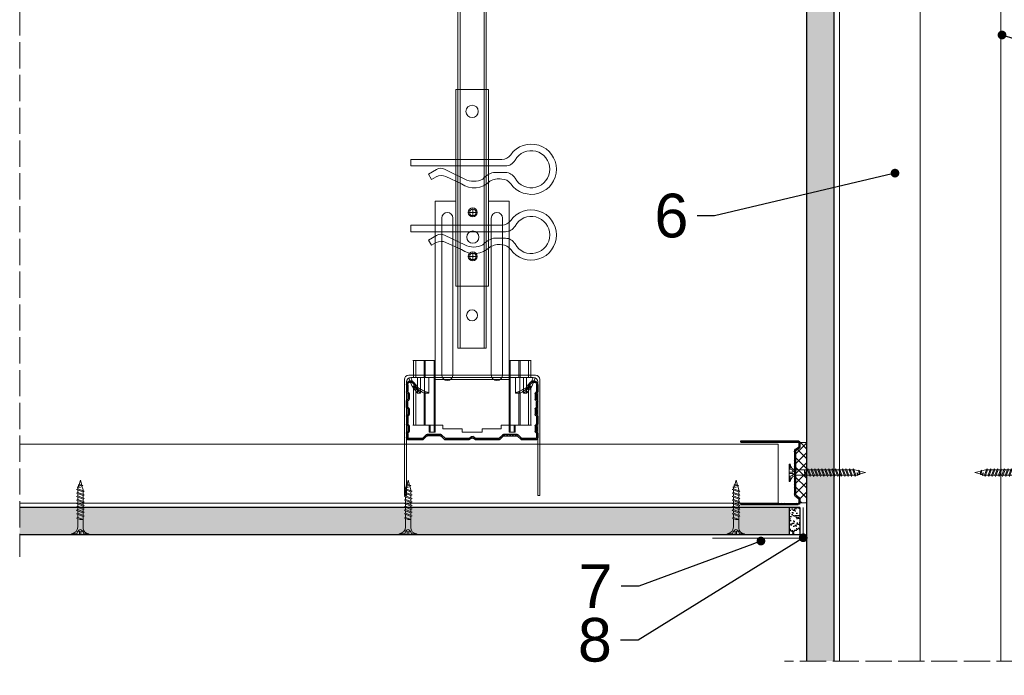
# Model space of a CAD drawing. Header units: millimetres. Extents: x -1515 to 3051, y -92 to 2830.
# Tile 16 of 30: x 306 to 756, y 2330 to 2630. Entities that reach past the tile are written whole.
import ezdxf
from ezdxf import colors
from ezdxf.entities.mleader import LeaderData, LeaderLine
from ezdxf.math import Vec2, Vec3

# ---------------------------------------------------------------- set-up
doc = ezdxf.new("R2010")
doc.units = ezdxf.units.MM
doc.linetypes.add('ACAD_ISO02W100', pattern=[15, 12, -3])
for name, color, linetype, lineweight in [('_ISOVER WELNA', 7, 'BATTING', 9), ('_RIGIPS AKCESORIA', 7, 'Continuous', 18), ('_RIGIPS G-K', 7, 'Continuous', 25), ('_RIGIPS PROFIL', 7, 'Continuous', 18), ('KRESKOWANIE', 7, 'Continuous', 9), ('PRZERYWANA', 7, 'ACAD_ISO02W100', 9)]:
    doc.layers.add(name, color=color, linetype=linetype, lineweight=lineweight)
doc.styles.get("Standard").update_dxf_attribs({"font": 'arial.ttf'})
doc.linetypes.add('BATTING', pattern='A,0.00254,-2.54,[134,ltypeshp.shx,S=2.54,R=0,X=-2.54,Y=0],-5.08,[134,ltypeshp.shx,S=2.54,R=180,X=2.54,Y=0],-2.54', length=10.16254)

# ---------------------------------------------------------------- blocks, each defined once
blk = doc.blocks.new('CD 60 ULTRASTIL')
h = blk.add_hatch()
h.set_pattern_fill('ANSI31', color=256, scale=0.3, style=0)
h.paths.add_polyline_path([(542.88, 684.5, -0.302776), (543.49, 684.5), (544.54, 683.79, 0.148069), (544.85, 683.7), (555.42, 683.7, 0.198912), (555.81, 683.86), (557.38, 685.44, -0.198912), (557.77, 685.6), (563.59, 685.6, -0.198912), (563.98, 685.44), (565.55, 683.86, 0.198912), (565.94, 683.7), (572.18, 683.7, 0.414214), (573.18, 684.7), (573.18, 686.74, 0.198912), (573.02, 687.12), (572.74, 687.4, -0.198912), (572.58, 687.79), (572.58, 689.87, -0.198912), (572.74, 690.26), (573.02, 690.54, 0.198912), (573.18, 690.93), (573.18, 694.47, 0.198912), (573.02, 694.86), (572.74, 695.14, -0.198912), (572.58, 695.53), (572.58, 697.61, -0.198912), (572.74, 698), (573.02, 698.28, 0.198912), (573.18, 698.67), (573.18, 701.47, 0.198912), (573.02, 701.86), (572.74, 702.14, -0.198912), (572.58, 702.53), (572.58, 704.61, -0.198912), (572.74, 705), (573.02, 705.28, 0.198912), (573.18, 705.67), (573.18, 708.9, 0.666128), (570.12, 710.18), (568.55, 708.63), (568.93, 708.24), (570.5, 709.79, -0.666128), (572.63, 708.9), (572.63, 705.9, -0.198912), (572.47, 705.51), (572.19, 705.23, 0.198912), (572.03, 704.84), (572.03, 702.3, 0.198912), (572.19, 701.91), (572.47, 701.63, -0.198912), (572.63, 701.25), (572.63, 698.9, -0.198912), (572.47, 698.51), (572.19, 698.23, 0.198912), (572.03, 697.84), (572.03, 695.3, 0.198912), (572.19, 694.91), (572.47, 694.63, -0.198912), (572.63, 694.25), (572.63, 691.16, -0.198912), (572.47, 690.77), (572.19, 690.49, 0.198912), (572.03, 690.1), (572.03, 687.56, 0.198912), (572.19, 687.17), (572.47, 686.9, -0.198912), (572.63, 686.51), (572.63, 684.7, -0.414214), (572.18, 684.25), (566.17, 684.25, -0.198912), (565.78, 684.41), (564.2, 685.99, 0.198912), (563.82, 686.15), (557.55, 686.15, 0.198912), (557.16, 685.99), (555.58, 684.41, -0.198912), (555.19, 684.25), (545.01, 684.25, -0.148069), (544.71, 684.34), (543.49, 685.16, 0.302776), (542.88, 685.16), (541.65, 684.34, -0.148069), (541.35, 684.25), (531.17, 684.25, -0.198912), (530.78, 684.41), (529.2, 685.99, 0.198912), (528.82, 686.15), (522.55, 686.15, 0.198912), (522.16, 685.99), (520.58, 684.41, -0.198912), (520.19, 684.25), (514.18, 684.25, -0.414214), (513.73, 684.7), (513.73, 686.51, -0.198912), (513.89, 686.9), (514.17, 687.17, 0.198912), (514.33, 687.56), (514.33, 690.1, 0.198912), (514.17, 690.49), (513.89, 690.77, -0.198912), (513.73, 691.16), (513.73, 694.25, -0.198912), (513.89, 694.63), (514.17, 694.91, 0.198912), (514.33, 695.3), (514.33, 697.84, 0.198912), (514.17, 698.23), (513.89, 698.51, -0.198912), (513.73, 698.9), (513.73, 701.25, -0.198912), (513.89, 701.63), (514.17, 701.91, 0.198912), (514.33, 702.3), (514.33, 704.84, 0.198912), (514.17, 705.23), (513.89, 705.51, -0.198912), (513.73, 705.9), (513.73, 708.9, -0.666128), (515.86, 709.79), (517.43, 708.24), (517.81, 708.63), (516.25, 710.18, 0.666128), (513.18, 708.9), (513.18, 705.67, 0.198912), (513.34, 705.28), (513.62, 705, -0.198912), (513.78, 704.61), (513.78, 702.53, -0.198912), (513.62, 702.14), (513.34, 701.86, 0.198912), (513.18, 701.47), (513.18, 698.67, 0.198912), (513.34, 698.28), (513.62, 698, -0.198912), (513.78, 697.61), (513.78, 695.53, -0.198912), (513.62, 695.14), (513.34, 694.86, 0.198912), (513.18, 694.47), (513.18, 690.93, 0.198912), (513.34, 690.54), (513.62, 690.26, -0.198912), (513.78, 689.87), (513.78, 687.79, -0.198912), (513.62, 687.4), (513.34, 687.12, 0.198912), (513.18, 686.74), (513.18, 684.7, 0.414214), (514.18, 683.7), (520.42, 683.7, 0.198912), (520.81, 683.86), (522.38, 685.44, -0.198912), (522.77, 685.6), (528.59, 685.6, -0.198912), (528.98, 685.44), (530.55, 683.86, 0.198912), (530.94, 683.7), (541.51, 683.7, 0.148069), (541.82, 683.79)])
for p, q in [((513.18, 708.9), (513.18, 705.67)), ((513.73, 708.9), (513.73, 705.9)), ((515.86, 709.79), (517.43, 708.24)), ((516.25, 710.18), (517.81, 708.63)), ((517.43, 708.24), (517.81, 708.63)), ((570.12, 710.18), (568.55, 708.63)), ((568.93, 708.24), (568.55, 708.63)), ((570.5, 709.79), (568.93, 708.24)), ((572.63, 708.9), (572.63, 705.9)), ((573.18, 708.9), (573.18, 705.67)), ((513.34, 705.28), (513.62, 705)), ((513.78, 704.61), (513.78, 702.53)), ((513.89, 705.51), (514.17, 705.23)), ((514.33, 704.84), (514.33, 702.3)), ((572.03, 704.84), (572.03, 702.3)), ((572.47, 705.51), (572.19, 705.23)), ((572.58, 704.61), (572.58, 702.53)), ((573.02, 705.28), (572.74, 705)), ((513.18, 698.67), (513.18, 701.47)), ((513.34, 701.86), (513.62, 702.14)), ((513.34, 698.28), (513.62, 698)), ((513.73, 698.9), (513.73, 701.25)), ((513.89, 701.63), (514.17, 701.91)), ((513.89, 698.51), (514.17, 698.23)), ((572.47, 701.63), (572.19, 701.91)), ((572.47, 698.51), (572.19, 698.23)), ((572.63, 698.9), (572.63, 701.25)), ((573.02, 701.86), (572.74, 702.14)), ((573.02, 698.28), (572.74, 698)), ((573.18, 698.67), (573.18, 701.47)), ((513.18, 694.47), (513.18, 690.93)), ((513.34, 694.86), (513.62, 695.14)), ((513.73, 694.25), (513.73, 691.16)), ((513.78, 697.61), (513.78, 695.53)), ((513.89, 694.63), (514.17, 694.91)), ((514.33, 697.84), (514.33, 695.3)), ((572.03, 697.84), (572.03, 695.3)), ((572.47, 694.63), (572.19, 694.91)), ((572.58, 697.61), (572.58, 695.53)), ((572.63, 694.25), (572.63, 691.16)), ((573.02, 694.86), (572.74, 695.14)), ((573.18, 694.47), (573.18, 690.93)), ((513.34, 690.54), (513.62, 690.26)), ((513.78, 689.87), (513.78, 687.79)), ((513.89, 690.77), (514.17, 690.49)), ((514.33, 690.1), (514.33, 687.56)), ((572.03, 690.1), (572.03, 687.56)), ((572.47, 690.77), (572.19, 690.49)), ((572.58, 689.87), (572.58, 687.79)), ((573.02, 690.54), (572.74, 690.26)), ((513.18, 686.74), (513.18, 684.7)), ((513.34, 687.12), (513.62, 687.4)), ((513.73, 686.51), (513.73, 684.7)), ((513.89, 686.9), (514.17, 687.17)), ((520.58, 684.41), (522.16, 685.99)), ((520.81, 683.86), (522.38, 685.44)), ((522.55, 686.15), (528.82, 686.15)), ((528.59, 685.6), (522.77, 685.6)), ((530.55, 683.86), (528.98, 685.44)), ((530.78, 684.41), (529.2, 685.99)), ((541.65, 684.34), (542.88, 685.16)), ((544.71, 684.34), (543.49, 685.16)), ((555.58, 684.41), (557.16, 685.99)), ((555.81, 683.86), (557.38, 685.44)), ((557.55, 686.15), (563.82, 686.15)), ((557.77, 685.6), (563.59, 685.6)), ((565.55, 683.86), (563.98, 685.44)), ((565.78, 684.41), (564.2, 685.99)), ((572.47, 686.9), (572.19, 687.17)), ((572.63, 686.51), (572.63, 684.7)), ((573.02, 687.12), (572.74, 687.4)), ((573.18, 686.74), (573.18, 684.7)), ((514.18, 684.25), (520.19, 684.25)), ((514.18, 683.7), (520.42, 683.7)), ((530.94, 683.7), (541.51, 683.7)), ((531.17, 684.25), (541.35, 684.25)), ((541.82, 683.79), (542.88, 684.5)), ((544.54, 683.79), (543.49, 684.5)), ((544.85, 683.7), (555.42, 683.7)), ((545.01, 684.25), (555.19, 684.25)), ((565.94, 683.7), (572.18, 683.7)), ((566.17, 684.25), (572.18, 684.25))]:
    blk.add_line(p, q)
for centre, radius, start, end in [((514.98, 708.9), 1.8, 45.3251, 180), ((514.98, 708.9), 1.25, 45.3251, 180), ((571.38, 708.9), 1.8, 360, 134.6749), ((571.38, 708.9), 1.25, 360, 134.6749), ((513.73, 705.67), 0.55, 180, 225), ((513.23, 704.61), 0.55, 0, 45), ((514.28, 705.9), 0.55, 180, 225), ((513.78, 704.84), 0.55, 0, 45), ((572.58, 704.84), 0.55, 135, 180), ((572.08, 705.9), 0.55, 315, 0), ((573.13, 704.61), 0.55, 135, 180), ((572.63, 705.67), 0.55, 315, 0), ((513.73, 701.47), 0.55, 135, 180), ((513.73, 698.67), 0.55, 180, 225), ((513.23, 702.53), 0.55, 315, 0), ((514.28, 701.25), 0.55, 135, 180), ((514.28, 698.9), 0.55, 180, 225), ((513.78, 702.3), 0.55, 315, 0), ((572.58, 702.3), 0.55, 180, 225), ((572.08, 701.25), 0.55, 0, 45), ((572.08, 698.9), 0.55, 315, 0), ((573.13, 702.53), 0.55, 180, 225), ((572.63, 701.47), 0.55, 0, 45), ((572.63, 698.67), 0.55, 315, 0), ((513.73, 694.47), 0.55, 135, 180), ((513.23, 697.61), 0.55, 360, 45), ((513.23, 695.53), 0.55, 315, 0), ((514.28, 694.25), 0.55, 135, 180), ((513.78, 697.84), 0.55, 0, 45), ((513.78, 695.3), 0.55, 315, 0), ((572.58, 697.84), 0.55, 135, 180), ((572.58, 695.3), 0.55, 180, 225), ((572.08, 694.25), 0.55, 0, 45), ((573.13, 697.61), 0.55, 135, 180), ((573.13, 695.53), 0.55, 180, 225), ((572.63, 694.47), 0.55, 0, 45), ((513.73, 690.93), 0.55, 180, 225), ((513.23, 689.87), 0.55, 0, 45), ((514.28, 691.16), 0.55, 180, 225), ((513.78, 690.1), 0.55, 360, 45), ((572.58, 690.1), 0.55, 135, 180), ((572.08, 691.16), 0.55, 315, 0), ((573.13, 689.87), 0.55, 135, 180), ((572.63, 690.93), 0.55, 315, 0), ((513.73, 686.74), 0.55, 135, 180), ((513.23, 687.79), 0.55, 315, 0), ((514.28, 686.51), 0.55, 135, 180), ((513.78, 687.56), 0.55, 315, 360), ((522.55, 685.6), 0.55, 90, 135), ((522.77, 685.05), 0.55, 90, 135), ((528.59, 685.05), 0.55, 45, 90), ((528.82, 685.6), 0.55, 45, 90), ((543.18, 684.7), 0.55, 56.3099, 123.6901), ((557.55, 685.6), 0.55, 90, 135), ((557.77, 685.05), 0.55, 90, 135), ((563.59, 685.05), 0.55, 45, 90), ((563.82, 685.6), 0.55, 45, 90), ((572.58, 687.56), 0.55, 180, 225), ((572.08, 686.51), 0.55, 360, 45), ((573.13, 687.79), 0.55, 180, 225), ((572.63, 686.74), 0.55, 360, 45), ((514.18, 684.7), 1, 180, 270), ((514.18, 684.7), 0.45, 180, 270), ((520.19, 684.8), 0.55, 270, 315), ((520.42, 684.25), 0.55, 270, 315), ((530.94, 684.25), 0.55, 225, 270), ((531.17, 684.8), 0.55, 225, 270), ((541.35, 684.8), 0.55, 270, 303.6901), ((541.51, 684.25), 0.55, 270, 303.6901), ((543.18, 684.04), 0.55, 56.3099, 123.6901), ((544.85, 684.25), 0.55, 236.3099, 270), ((545.01, 684.8), 0.55, 236.3099, 270), ((555.19, 684.8), 0.55, 270, 315), ((555.42, 684.25), 0.55, 270, 315), ((565.94, 684.25), 0.55, 225, 270), ((566.17, 684.8), 0.55, 225, 270), ((572.18, 684.7), 1, 270, 0), ((572.18, 684.7), 1, 270, 360), ((572.18, 684.7), 0.45, 270, 360)]:
    blk.add_arc(centre, radius, start, end)
blk = doc.blocks.new('wieszak noniuszowy widok')
for p, q in [((367.75, 93.63), (382.75, 93.63)), ((367.75, 3.63), (367.75, 93.63)), ((368.75, 3.63), (368.75, 93.63)), ((381.75, 3.63), (381.75, 93.63)), ((382.75, 3.63), (382.75, 93.63)), ((367.75, 42.47), (358.34, 42.47)), ((358.34, -30.29), (358.34, 42.47)), ((392.15, 42.47), (382.75, 42.47)), ((392.15, 42.47), (392.15, -30.29)), ((392.15, 42.47), (392.15, -30.29)), ((372.87, 37.38), (376.99, 37.38)), ((374.93, 39.42), (374.93, 35.32)), ((361.34, -36.95), (361.34, 34.79)), ((361.34, 34.79), (361.34, -36.95)), ((366.47, 34.79), (366.47, -36.95)), ((366.47, -36.95), (366.47, 34.79)), ((384.02, -36.95), (384.02, 34.79)), ((384.02, 34.79), (384.02, -36.95)), ((389.14, 34.79), (389.14, -36.95)), ((389.14, 34.79), (389.14, -36.95)), ((374.93, 19.27), (374.93, 15.17)), ((372.87, 17.23), (376.99, 17.23)), ((367.75, 3.63), (382.75, 3.63)), ((348.22, -30.29), (358.37, -30.29)), ((348.44, -30.29), (348.44, -38.17)), ((349.43, -30.29), (349.43, -38.17)), ((353.28, -30.29), (353.28, -38.17)), ((353.8, -30.29), (353.8, -38.17)), ((357.85, -30.29), (357.85, -63.08)), ((358.37, -30.29), (358.37, -63.08)), ((392.13, -30.29), (392.13, -63.08)), ((392.15, -30.29), (392.15, -60.01)), ((392.15, -30.29), (392.15, -60.01)), ((402.37, -30.29), (392.16, -30.29)), ((392.64, -30.29), (392.64, -63.08)), ((396.7, -30.29), (396.7, -38.17)), ((397.21, -30.29), (397.21, -38.17)), ((401.07, -30.29), (401.07, -38.17)), ((402.06, -30.29), (402.06, -38.17)), ((348.13, -38.17), (355.47, -38.17)), ((350.32, -38.17), (350.32, -45.34)), ((351.68, -45.34), (351.68, -38.17)), ((353.44, -45.34), (353.44, -38.17)), ((355.47, -38.17), (355.47, -45.34)), ((395.03, -45.34), (395.03, -38.17)), ((395.03, -38.17), (402.39, -38.17)), ((397.05, -38.17), (397.05, -45.34)), ((398.82, -38.17), (398.82, -45.34)), ((400.18, -45.34), (400.18, -38.17)), ((348.11, -42.32), (348.14, -42.29)), ((348.11, -42.37), (348.11, -42.32)), ((348.12, -42.43), (348.11, -42.37)), ((348.15, -42.51), (348.12, -42.43)), ((348.14, -42.29), (348.17, -42.28)), ((348.19, -42.61), (348.15, -42.51)), ((348.17, -42.28), (348.23, -42.28)), ((349.22, -42.28), (348.19, -42.28)), ((348.26, -42.72), (348.19, -42.61)), ((348.23, -42.28), (348.31, -42.3)), ((348.34, -42.84), (348.26, -42.72)), ((348.31, -42.3), (348.41, -42.34)), ((348.45, -43), (348.34, -42.84)), ((348.41, -42.34), (348.53, -42.39)), ((348.44, -42.99), (348.44, -60.01)), ((348.58, -43.18), (348.45, -43)), ((349.57, -43.07), (348.5, -43.07)), ((348.53, -42.39), (348.66, -42.46)), ((348.72, -43.37), (348.58, -43.18)), ((348.66, -42.46), (348.81, -42.54)), ((348.89, -43.59), (348.72, -43.37)), ((348.81, -42.54), (348.96, -42.63)), ((349.08, -43.83), (348.89, -43.59)), ((348.96, -42.63), (349.14, -42.73)), ((349.28, -44.08), (349.08, -43.83)), ((349.15, -42.29), (349.13, -42.32)), ((349.13, -42.32), (349.13, -42.36)), ((349.13, -42.36), (349.14, -42.41)), ((349.14, -42.41), (349.16, -42.47)), ((349.14, -42.73), (349.38, -42.88)), ((349.18, -42.28), (349.15, -42.29)), ((349.16, -42.47), (349.19, -42.54)), ((349.22, -42.28), (349.18, -42.28)), ((349.19, -42.54), (349.24, -42.62)), ((349.28, -42.28), (349.22, -42.28)), ((349.24, -42.62), (349.3, -42.71)), ((349.34, -42.29), (349.28, -42.28)), ((349.49, -44.34), (349.28, -44.08)), ((349.3, -42.71), (349.44, -42.91)), ((349.43, -42.32), (349.34, -42.29)), ((349.38, -42.88), (349.66, -43.05)), ((349.52, -42.35), (349.43, -42.32)), ((349.43, -42.9), (349.43, -60.01)), ((349.44, -42.91), (349.55, -43.05)), ((349.72, -44.62), (349.49, -44.34)), ((349.62, -42.4), (349.52, -42.35)), ((349.55, -43.05), (349.68, -43.2)), ((349.74, -42.46), (349.62, -42.4)), ((349.66, -43.05), (349.96, -43.25)), ((350.92, -43.07), (349.68, -43.07)), ((349.68, -43.2), (349.82, -43.37)), ((350.01, -44.98), (349.72, -44.62)), ((349.88, -42.52), (349.74, -42.46)), ((349.82, -43.37), (349.98, -43.56)), ((350.03, -42.6), (349.88, -42.52)), ((349.96, -43.25), (350.28, -43.46)), ((349.98, -43.56), (350.15, -43.76)), ((350.32, -45.34), (350.01, -44.98)), ((350.2, -42.69), (350.03, -42.6)), ((350.15, -43.76), (350.34, -43.96)), ((350.38, -42.79), (350.2, -42.69)), ((350.28, -43.46), (350.63, -43.68)), ((350.34, -43.96), (350.54, -44.17)), ((350.58, -42.89), (350.38, -42.79)), ((350.54, -44.17), (350.75, -44.4)), ((350.78, -43), (350.58, -42.89)), ((350.63, -43.68), (350.99, -43.91)), ((350.75, -44.4), (350.97, -44.63)), ((351, -43.12), (350.78, -43)), ((350.97, -44.63), (351.19, -44.86)), ((350.99, -43.91), (351.36, -44.14)), ((351.23, -43.25), (351, -43.12)), ((351.19, -44.86), (351.43, -45.11)), ((351.48, -43.37), (351.23, -43.25)), ((351.36, -44.14), (351.74, -44.37)), ((351.99, -43.64), (351.48, -43.37)), ((351.74, -44.37), (352.07, -44.57)), ((352.52, -43.92), (351.99, -43.64)), ((352.07, -44.57), (352.41, -44.78)), ((352.41, -44.78), (352.77, -44.98)), ((353.08, -44.19), (352.52, -43.92)), ((352.77, -44.98), (353.14, -45.18)), ((353.43, -44.35), (353.08, -44.19)), ((353.8, -44.52), (353.43, -44.35)), ((354.66, -44.92), (353.8, -44.52)), ((353.8, -44.52), (353.8, -60.01)), ((355.47, -45.34), (354.66, -44.92)), ((395.84, -44.92), (395.03, -45.34)), ((396.7, -44.52), (395.84, -44.92)), ((397.07, -44.35), (396.7, -44.52)), ((396.7, -44.52), (396.7, -60.01)), ((397.42, -44.19), (397.07, -44.35)), ((397.36, -45.18), (397.73, -44.98)), ((397.98, -43.92), (397.42, -44.19)), ((397.73, -44.98), (398.09, -44.78)), ((398.51, -43.64), (397.98, -43.92)), ((398.09, -44.78), (398.43, -44.57)), ((398.43, -44.57), (398.76, -44.37)), ((399.02, -43.37), (398.51, -43.64)), ((398.76, -44.37), (399.13, -44.14)), ((399.26, -43.25), (399.02, -43.37)), ((399.07, -45.11), (399.3, -44.86)), ((399.13, -44.14), (399.51, -43.91)), ((399.49, -43.12), (399.26, -43.25)), ((399.3, -44.86), (399.53, -44.63)), ((399.71, -43), (399.49, -43.12)), ((399.51, -43.91), (399.87, -43.68)), ((399.53, -44.63), (399.74, -44.4)), ((399.58, -43.07), (400.82, -43.07)), ((399.92, -42.89), (399.71, -43)), ((399.74, -44.4), (399.96, -44.17)), ((399.87, -43.68), (400.21, -43.46)), ((400.12, -42.79), (399.92, -42.89)), ((399.96, -44.17), (400.16, -43.96)), ((400.3, -42.69), (400.12, -42.79)), ((400.16, -43.96), (400.35, -43.76)), ((400.49, -44.98), (400.18, -45.34)), ((400.21, -43.46), (400.54, -43.25)), ((400.46, -42.6), (400.3, -42.69)), ((400.35, -43.76), (400.52, -43.56)), ((400.62, -42.52), (400.46, -42.6)), ((400.78, -44.62), (400.49, -44.98)), ((400.52, -43.56), (400.68, -43.37)), ((400.54, -43.25), (400.84, -43.05)), ((400.76, -42.46), (400.62, -42.52)), ((400.68, -43.37), (400.82, -43.2)), ((400.88, -42.4), (400.76, -42.46)), ((401.01, -44.34), (400.78, -44.62)), ((400.82, -43.2), (400.95, -43.05)), ((400.84, -43.05), (401.12, -42.88)), ((400.98, -42.35), (400.88, -42.4)), ((400.93, -43.07), (402, -43.07)), ((400.95, -43.05), (401.06, -42.91)), ((401.07, -42.32), (400.98, -42.35)), ((401.22, -44.08), (401.01, -44.34)), ((401.06, -42.91), (401.2, -42.71)), ((401.15, -42.29), (401.07, -42.32)), ((401.07, -42.9), (401.07, -60.01)), ((401.12, -42.88), (401.36, -42.73)), ((401.22, -42.28), (401.15, -42.29)), ((401.2, -42.71), (401.26, -42.62)), ((401.27, -42.28), (401.22, -42.28)), ((401.42, -43.83), (401.22, -44.08)), ((401.26, -42.62), (401.3, -42.54)), ((401.32, -42.28), (401.27, -42.28)), ((401.27, -42.28), (402.31, -42.28)), ((401.3, -42.54), (401.34, -42.47)), ((401.35, -42.29), (401.32, -42.28)), ((401.34, -42.47), (401.36, -42.41)), ((401.36, -42.32), (401.35, -42.29)), ((401.37, -42.36), (401.36, -42.32)), ((401.36, -42.41), (401.37, -42.36)), ((401.36, -42.73), (401.54, -42.63)), ((401.61, -43.59), (401.42, -43.83)), ((401.54, -42.63), (401.69, -42.54)), ((401.77, -43.37), (401.61, -43.59)), ((401.69, -42.54), (401.84, -42.46)), ((401.92, -43.18), (401.77, -43.37)), ((401.84, -42.46), (401.97, -42.39)), ((402.05, -43), (401.92, -43.18)), ((401.97, -42.39), (402.09, -42.34)), ((402.16, -42.84), (402.05, -43)), ((402.06, -42.99), (402.06, -60.01)), ((402.09, -42.34), (402.18, -42.3)), ((402.24, -42.72), (402.16, -42.84)), ((402.18, -42.3), (402.26, -42.28)), ((402.3, -42.61), (402.24, -42.72)), ((402.26, -42.28), (402.33, -42.28)), ((402.35, -42.51), (402.3, -42.61)), ((402.33, -42.28), (402.36, -42.29)), ((402.38, -42.43), (402.35, -42.51)), ((402.36, -42.29), (402.39, -42.32)), ((402.39, -42.37), (402.38, -42.43)), ((402.39, -42.32), (402.39, -42.37)), ((351.68, -45.34), (350.32, -45.34)), ((351.43, -45.11), (351.68, -45.34)), ((353.14, -45.18), (353.28, -45.26)), ((353.28, -45.26), (353.36, -45.3)), ((353.28, -45.26), (353.28, -60.01)), ((353.36, -45.3), (353.44, -45.34)), ((355.47, -45.34), (353.44, -45.34)), ((395.03, -45.34), (397.05, -45.34)), ((397.05, -45.34), (397.13, -45.3)), ((397.13, -45.3), (397.21, -45.26)), ((397.21, -45.26), (397.36, -45.18)), ((397.21, -45.26), (397.21, -60.01)), ((398.82, -45.34), (399.07, -45.11)), ((398.82, -45.34), (400.18, -45.34)), ((348.11, -60.01), (361.93, -60.01)), ((355.57, -63.08), (355.57, -60.01)), ((356.08, -60.01), (356.08, -63.08)), ((361.93, -60.01), (361.93, -61.55)), ((361.93, -60.01), (361.93, -61.55)), ((370.64, -61.55), (361.93, -61.55)), ((370.64, -61.55), (370.64, -63.08)), ((370.64, -61.55), (370.64, -63.08)), ((388.57, -61.55), (379.86, -61.55)), ((379.86, -61.55), (379.86, -63.08)), ((379.86, -61.55), (379.86, -63.08)), ((388.57, -60.01), (388.57, -61.55)), ((402.39, -60.01), (388.57, -60.01)), ((388.57, -60.01), (388.57, -61.55)), ((394.42, -63.08), (394.42, -60.01)), ((394.93, -60.01), (394.93, -63.08)), ((357.85, -63.08), (355.57, -63.08)), ((356.08, -63.08), (355.57, -63.08)), ((356.08, -63.08), (358.37, -63.08)), ((358.37, -63.08), (357.85, -63.08)), ((379.86, -63.08), (370.64, -63.08)), ((370.64, -63.08), (379.86, -63.08)), ((392.13, -63.08), (394.42, -63.08)), ((392.64, -63.08), (392.13, -63.08)), ((394.93, -63.08), (392.64, -63.08)), ((394.93, -63.08), (394.42, -63.08))]:
    blk.add_line(p, q)
for centre, radius in [((375.25, 83.63), 2.81), ((374.93, 37.38), 2.06), ((374.93, 37.38), 1.46), ((374.93, 26.11), 2.81), ((374.93, 17.23), 2.06), ((374.93, 17.23), 1.46)]:
    blk.add_circle(centre, radius)
for centre, start, end in [((363.91, 34.79), 0, 180), ((386.58, 34.79), 0, 180), ((363.91, -36.95), 180, 0), ((386.58, -36.95), 180, 0)]:
    blk.add_arc(centre, 2.56, start, end)
blk = doc.blocks.new('noniusz gorny widok')
for p, q in [((418.67, 301.96), (418.67, 302.96)), ((418.67, 302.96), (443.67, 302.96)), ((418.67, 301.96), (443.67, 301.96)), ((421.67, 301.96), (425.67, 301.96)), ((443.67, 301.96), (443.67, 302.96)), ((424.67, 11.96), (424.67, 281.05)), ((425.67, 11.96), (425.67, 281.05)), ((436.67, 11.96), (436.67, 281.05)), ((437.67, 11.96), (437.67, 281.05)), ((424.67, 11.96), (437.67, 11.96))]:
    blk.add_line(p, q)
for centre in [(431.17, 261.05), (431.17, 26.96)]:
    blk.add_circle(centre, 2.5)
for centre, radius, start, end in [((386.97, 281.54), 37.7, 359.2509, 32.7784), ((383.61, 281.48), 42.06, 359.4173, 29.1348), ((423.67, 301.96), 2, 180, 0), ((478.72, 281.48), 42.06, 150.8652, 180.5827), ((438.67, 301.96), 2, 180, 0), ((475.36, 281.54), 37.7, 147.2216, 180.7491)]:
    blk.add_arc(centre, radius, start, end)
blk = doc.blocks.new('klamra')
at = {"layer": '_RIGIPS AKCESORIA'}
for p, q in [((6831.19, 2764.92), (6831.19, 2808.19)), ((6834.19, 2802.92), (6834.19, 2808.19)), ((6828.19, 2764.92), (6828.19, 2806.53)), ((6832.87, 2780.55), (6837.19, 2789.57)), ((6839.31, 2788.09), (6836.06, 2780.95)), ((6832.86, 2776.63), (6835, 2772.92)), ((6836.19, 2776.54), (6837.38, 2774.29)), ((6835, 2772.92), (6837.38, 2774.29)), ((6831.19, 2764.92), (6828.19, 2764.92))]:
    blk.add_line(p, q, dxfattribs=at)
for centre, radius, start, end in [((6832.69, 2820.02), 11.5, 305.1527, 234.8473), ((6832.69, 2820.02), 8.5, 298.7822, 241.2178), ((6826.19, 2808.19), 5, 0, 61.2178), ((6839.19, 2808.19), 5, 118.7822, 180), ((6823.19, 2806.53), 5, 0, 54.8473), ((6842.19, 2806.53), 5, 125.1527, 180), ((6843.93, 2805.32), 10.09, 195.2653, 228.1308), ((6845.23, 2805.18), 8.16, 170.4436, 210.2847), ((6829.23, 2793.69), 8.97, 332.6387, 27.3613), ((6831.19, 2793.92), 10, 324.3132, 45.573), ((6835.87, 2778.58), 3.59, 146.8414, 212.9715), ((6840.61, 2778.88), 5, 155.5109, 207.8622)]:
    blk.add_arc(centre, radius, start, end, dxfattribs=at)
blk = doc.blocks.new('TN 25')
at = {"layer": '_RIGIPS AKCESORIA'}
for p, q in [((0, -0.84), (0, 7.16)), ((0, 7.16), (0.46, 7.16)), ((0.46, 4.78), (0, 4.78)), ((0.46, 7.16), (0.46, 4.78)), ((8.47, 4.46), (8.79, 5)), ((8.79, 5), (9.93, 2.01)), ((10.1, 4.46), (10.41, 5)), ((10.41, 5), (11.56, 2.01)), ((11.67, 4.46), (11.99, 5)), ((11.99, 5), (13.14, 2.01)), ((13.21, 4.46), (13.52, 5)), ((13.52, 5), (14.67, 2.01)), ((14.8, 4.46), (15.12, 5)), ((15.12, 5), (16.26, 2.01)), ((16.42, 4.46), (16.73, 5)), ((16.73, 5), (17.88, 2.01)), ((17.99, 4.46), (18.31, 5)), ((18.31, 5), (19.45, 2.01)), ((19.68, 4.46), (20, 5)), ((20, 5), (21.14, 2.01)), ((0, 3.5), (1.77, 3.5)), ((0, 2.83), (1.77, 2.83)), ((0.46, 1.64), (0, 1.64)), ((0.46, -0.84), (0.46, 1.64)), ((1.77, 3.5), (1.77, 4.2)), ((1.77, 2.83), (1.77, 2.18)), ((3.02, 4.46), (8.47, 4.46)), ((7.49, 2.01), (3.55, 2.01)), ((7.12, 4.46), (7.12, 3.18)), ((8.03, 2.01), (7.12, 4.46)), ((7.12, 3.18), (7.65, 1.53)), ((7.65, 1.53), (8.03, 2.01)), ((9.41, 2.01), (8.03, 2.01)), ((9.61, 1.51), (8.47, 4.46)), ((9, 4.46), (10.1, 4.46)), ((9.93, 2.01), (9.61, 1.51)), ((11.04, 2.01), (9.93, 2.01)), ((11.23, 1.51), (10.1, 4.46)), ((10.62, 4.46), (11.67, 4.46)), ((11.56, 2.01), (11.23, 1.51)), ((12.61, 2.01), (11.56, 2.01)), ((12.81, 1.51), (11.67, 4.46)), ((12.2, 4.46), (13.21, 4.46)), ((13.14, 2.01), (12.81, 1.51)), ((14.15, 2.01), (13.14, 2.01)), ((14.34, 1.51), (13.21, 4.46)), ((13.73, 4.46), (14.8, 4.46)), ((14.67, 2.01), (14.34, 1.51)), ((15.74, 2.01), (14.67, 2.01)), ((15.94, 1.51), (14.8, 4.46)), ((15.33, 4.46), (16.42, 4.46)), ((16.26, 2.01), (15.94, 1.51)), ((17.36, 2.01), (16.26, 2.01)), ((17.55, 1.51), (16.42, 4.46)), ((16.94, 4.46), (17.99, 4.46)), ((17.88, 2.01), (17.55, 1.51)), ((18.93, 2.01), (17.88, 2.01)), ((19.13, 1.51), (17.99, 4.46)), ((18.52, 4.46), (19.68, 4.46)), ((19.45, 2.01), (19.13, 1.51)), ((19.45, 2.01), (20.62, 2.01)), ((20.82, 1.51), (19.68, 4.46)), ((20.21, 4.46), (20.7, 4.46)), ((20.7, 4.46), (22.28, 3.98)), ((21.14, 2.01), (20.82, 1.51)), ((21.14, 2.01), (21.81, 2.12)), ((21.85, 1.83), (21.67, 3.28)), ((21.67, 3.28), (22.14, 2.4)), ((22.14, 2.4), (21.85, 1.83)), ((22.7, 2.36), (22.14, 2.4)), ((22.28, 3.98), (22.56, 4.37)), ((22.7, 2.36), (22.28, 3.98)), ((22.56, 4.37), (23.03, 2.71)), ((23.03, 2.71), (22.7, 2.36)), ((22.71, 3.85), (25, 3.24)), ((25, 3.24), (23.03, 2.71)), ((0, -0.84), (0.46, -0.84))]:
    blk.add_line(p, q, dxfattribs=at)
for centre, major_axis, ratio, start_param, end_param in [((3.09, 7.67), (0.17, 3.2), 0.826134, 1.773653, 3.180586), ((-0.04, 0.9), (0, 3.93), 0.848176, -0.720942, -0.151112), ((3.37, -1.57), (0.28, 3.57), 0.832181, 0.035984, 1.430787), ((-2.73, 15.91), (0, 14.76), 0.848176, 3.399396, 3.475072), ((0.59, 4.62), (0, 2.81), 0.848176, 3.475072, 3.862535), ((1.66, 3.18), (0, 0.895), 0.848176, -1.552777, -0.720942), ((1.66, 3.18), (0, 0.895), 0.848176, 3.862535, 4.730408)]:
    blk.add_ellipse(centre, major_axis=major_axis, ratio=ratio, start_param=start_param, end_param=end_param, dxfattribs=at)
blk = doc.blocks.new('UD 30 ULTRASTIL')
h = blk.add_hatch()
h.set_pattern_fill('ANSI31', color=256, scale=0.3, style=0)
h.paths.add_polyline_path([(684.71, 712.9), (658.51, 712.9, 0.414214), (657.71, 712.1), (657.71, 710.25, 0.236068), (658.03, 709.61), (659.39, 708.59, -0.236068), (659.71, 707.95), (659.71, 688.65, -0.236068), (659.39, 688.01), (658.03, 686.99, 0.236068), (657.71, 686.35), (657.71, 684.5, 0.414214), (658.51, 683.7), (684.71, 683.7), (684.71, 684.25), (658.51, 684.25, -0.414214), (658.26, 684.5), (658.26, 686.35, -0.236068), (658.36, 686.55), (659.72, 687.57, 0.236068), (660.26, 688.65), (660.26, 707.95, 0.236068), (659.72, 709.03), (658.36, 710.05, -0.236068), (658.26, 710.25), (658.26, 712.1, -0.414214), (658.51, 712.35), (684.71, 712.35)])
for p, q in [((657.71, 712.1), (657.71, 710.25)), ((658.26, 712.1), (658.26, 710.25)), ((684.71, 712.9), (658.51, 712.9)), ((684.71, 712.35), (658.51, 712.35)), ((684.71, 712.35), (684.71, 712.9)), ((659.39, 708.59), (658.03, 709.61)), ((659.72, 709.03), (658.36, 710.05)), ((659.71, 707.95), (659.71, 688.65)), ((660.26, 707.95), (660.26, 688.65)), ((657.71, 686.35), (657.71, 684.5)), ((659.39, 688.01), (658.03, 686.99)), ((658.26, 686.35), (658.26, 684.5)), ((659.72, 687.57), (658.36, 686.55)), ((684.71, 684.25), (658.51, 684.25)), ((684.71, 683.7), (658.51, 683.7)), ((684.71, 683.7), (684.71, 684.25))]:
    blk.add_line(p, q)
for centre, radius, start, end in [((658.51, 712.1), 0.8, 90, 180), ((658.51, 712.1), 0.25, 90, 180), ((658.51, 710.25), 0.8, 180, 233.1301), ((658.51, 710.25), 0.25, 180, 233.1301), ((658.91, 707.95), 0.8, 0, 53.1301), ((658.91, 707.95), 1.35, 0, 53.1301), ((658.51, 686.35), 0.8, 126.8699, 180), ((658.51, 686.35), 0.25, 126.8699, 180), ((658.91, 688.65), 0.8, 306.8699, 0), ((658.91, 688.65), 1.35, 306.8699, 0), ((658.51, 684.5), 0.8, 180, 270), ((658.51, 684.5), 0.25, 180, 270)]:
    blk.add_arc(centre, radius, start, end)
blk = doc.blocks.new('TN 35')
at = {"layer": '_RIGIPS AKCESORIA'}
for p, q in [((0, -0.84), (0, 7.16)), ((0, 7.16), (0.46, 7.16)), ((0.46, 4.78), (0, 4.78)), ((0.46, 7.16), (0.46, 4.78)), ((8.47, 4.46), (8.79, 5)), ((8.79, 5), (9.93, 2.01)), ((10.1, 4.46), (10.41, 5)), ((10.41, 5), (11.56, 2.01)), ((11.67, 4.46), (11.99, 5)), ((11.99, 5), (13.14, 2.01)), ((13.21, 4.46), (13.52, 5)), ((13.52, 5), (14.67, 2.01)), ((14.8, 4.46), (15.12, 5)), ((15.12, 5), (16.26, 2.01)), ((16.42, 4.46), (16.73, 5)), ((16.73, 5), (17.88, 2.01)), ((17.99, 4.46), (18.31, 5)), ((18.31, 5), (19.45, 2.01)), ((19.57, 4.46), (19.88, 5)), ((19.88, 5), (21.03, 2.01)), ((21.14, 4.46), (21.46, 5)), ((21.46, 5), (22.6, 2.01)), ((22.72, 4.46), (23.03, 5)), ((23.03, 5), (24.18, 2.01)), ((24.29, 4.46), (24.61, 5)), ((24.61, 5), (25.75, 2.01)), ((25.87, 4.46), (26.18, 5)), ((26.18, 5), (27.33, 2.01)), ((27.44, 4.46), (27.76, 5)), ((27.76, 5), (28.9, 2.01)), ((29.13, 4.46), (29.45, 5)), ((29.45, 5), (30.59, 2.01)), ((0, 3.5), (1.77, 3.5)), ((0, 2.83), (1.77, 2.83)), ((0.46, 1.64), (0, 1.64)), ((0.46, -0.84), (0.46, 1.64)), ((1.77, 3.5), (1.77, 4.2)), ((1.77, 2.83), (1.77, 2.18)), ((3.02, 4.46), (8.47, 4.46)), ((7.49, 2.01), (3.55, 2.01)), ((7.12, 4.46), (7.12, 3.18)), ((8.03, 2.01), (7.12, 4.46)), ((7.12, 3.18), (7.65, 1.53)), ((7.65, 1.53), (8.03, 2.01)), ((9.41, 2.01), (8.03, 2.01)), ((9.61, 1.51), (8.47, 4.46)), ((9, 4.46), (10.1, 4.46)), ((9.93, 2.01), (9.61, 1.51)), ((11.04, 2.01), (9.93, 2.01)), ((11.23, 1.51), (10.1, 4.46)), ((10.62, 4.46), (11.67, 4.46)), ((11.56, 2.01), (11.23, 1.51)), ((12.61, 2.01), (11.56, 2.01)), ((12.81, 1.51), (11.67, 4.46)), ((12.2, 4.46), (13.21, 4.46)), ((13.14, 2.01), (12.81, 1.51)), ((14.15, 2.01), (13.14, 2.01)), ((14.34, 1.51), (13.21, 4.46)), ((13.73, 4.46), (14.8, 4.46)), ((14.67, 2.01), (14.34, 1.51)), ((15.74, 2.01), (14.67, 2.01)), ((15.94, 1.51), (14.8, 4.46)), ((15.33, 4.46), (16.42, 4.46)), ((16.26, 2.01), (15.94, 1.51)), ((17.36, 2.01), (16.26, 2.01)), ((17.55, 1.51), (16.42, 4.46)), ((16.94, 4.46), (17.99, 4.46)), ((17.88, 2.01), (17.55, 1.51)), ((18.93, 2.01), (17.84, 2.01)), ((19.13, 1.51), (17.99, 4.46)), ((18.52, 4.46), (19.57, 4.46)), ((19.45, 2.01), (19.13, 1.51)), ((20.51, 2.01), (19.41, 2.01)), ((20.7, 1.51), (19.57, 4.46)), ((20.09, 4.46), (21.14, 4.46)), ((21.03, 2.01), (20.7, 1.51)), ((22.08, 2.01), (20.99, 2.01)), ((22.28, 1.51), (21.14, 4.46)), ((21.67, 4.46), (22.72, 4.46)), ((22.6, 2.01), (22.28, 1.51)), ((23.66, 2.01), (22.56, 2.01)), ((23.85, 1.51), (22.72, 4.46)), ((23.24, 4.46), (24.29, 4.46)), ((24.18, 2.01), (23.85, 1.51)), ((25.23, 2.01), (24.14, 2.01)), ((25.43, 1.51), (24.29, 4.46)), ((24.81, 4.46), (25.87, 4.46)), ((25.75, 2.01), (25.43, 1.51)), ((26.81, 2.01), (25.71, 2.01)), ((27, 1.51), (25.87, 4.46)), ((26.39, 4.46), (27.44, 4.46)), ((27.33, 2.01), (27, 1.51)), ((28.38, 2.01), (27.33, 2.01)), ((28.58, 1.51), (27.44, 4.46)), ((27.96, 4.46), (29.13, 4.46)), ((28.9, 2.01), (28.58, 1.51)), ((28.9, 2.01), (30.07, 2.01)), ((30.27, 1.51), (29.13, 4.46)), ((29.65, 4.46), (30.15, 4.46)), ((30.15, 4.46), (31.73, 3.98)), ((30.59, 2.01), (30.27, 1.51)), ((30.59, 2.01), (31.26, 2.12)), ((31.3, 1.83), (31.12, 3.28)), ((31.12, 3.28), (31.59, 2.4)), ((31.59, 2.4), (31.3, 1.83)), ((32.15, 2.36), (31.59, 2.4)), ((31.73, 3.98), (32.01, 4.37)), ((32.15, 2.36), (31.73, 3.98)), ((32.01, 4.37), (32.48, 2.71)), ((32.48, 2.71), (32.15, 2.36)), ((32.16, 3.85), (35, 3.24)), ((35, 3.24), (32.48, 2.71)), ((0, -0.84), (0.46, -0.84))]:
    blk.add_line(p, q, dxfattribs=at)
for centre, major_axis, ratio, start_param, end_param in [((3.09, 7.67), (0.17, 3.2), 0.826134, 1.773653, 3.180586), ((-0.04, 0.9), (0, 3.93), 0.848176, -0.720942, -0.151112), ((3.37, -1.57), (0.28, 3.57), 0.832181, 0.035984, 1.430787), ((-2.73, 15.91), (0, 14.76), 0.848176, 3.399396, 3.475072), ((0.59, 4.62), (0, 2.81), 0.848176, 3.475072, 3.862535), ((1.66, 3.18), (0, 0.895), 0.848176, -1.552777, -0.720942), ((1.66, 3.18), (0, 0.895), 0.848176, 3.862535, 4.730408)]:
    blk.add_ellipse(centre, major_axis=major_axis, ratio=ratio, start_param=start_param, end_param=end_param, dxfattribs=at)
blk = doc.blocks.new('Lacznik krzyzowy (widok1)')
at = {"layer": '_RIGIPS AKCESORIA', "extrusion": (0, 0, -1)}
for p, q in [((2, 91.5), (60, 91.5)), ((2.08, 90.11), (3, 90.5)), ((3.61, 86.42), (2.08, 90.11)), ((3, 90.5), (4.53, 86.8)), ((14, 89.5, 30), (14, 90.5, 30)), ((48, 90.5, 30), (48, 89.5, 30)), ((57.47, 86.8), (59, 90.5)), ((59.92, 90.11), (58.39, 86.42)), ((59, 90.5), (59.92, 90.11)), ((0, 36.5), (0, 89.5)), ((1, 88.5), (1, 36.5)), ((4.53, 86.8), (3.61, 86.42)), ((48, 89.5, 30), (14, 89.5, 30)), ((58.39, 86.42), (57.47, 86.8)), ((61, 36.5), (61, 88.5)), ((62, 89.5), (62, 36.5)), ((1, 36.5), (0, 36.5)), ((62, 36.5), (61, 36.5))]:
    blk.add_line(p, q, dxfattribs=at)
at = {"layer": '_RIGIPS AKCESORIA'}
blk.add_line((59, 90.5), (3, 90.5), dxfattribs=at)
at = {"layer": '_RIGIPS AKCESORIA', "extrusion": (0, 0, -1)}
for centre, start, end in [((-2, 89.5), 0, 90), ((-3, 88.5), 0, 90), ((-3, 88.5), 0, 90), ((-59, 88.5), 90, 180), ((-59, 88.5), 90, 180), ((-60, 89.5), 90, 180)]:
    blk.add_arc(centre, 2, start, end, dxfattribs=at)
blk = doc.blocks.new('_Dot')
at = {"color": 0, "linetype": 'ByBlock', "lineweight": -2}
blk.add_line((-0.5, 0), (-1, 0), dxfattribs=at)
at = {"color": 0, "linetype": 'ByBlock', "const_width": 0.5}
blk.add_lwpolyline([(-0.25, 0, 1), (0.25, 0, 1)], format="xyb", close=True, dxfattribs=at)

msp = doc.modelspace()

# ---------------------------------------------------------------- hatches: boundary and pattern name
at = {"layer": '_RIGIPS AKCESORIA'}
h = msp.add_hatch(dxfattribs=at)
h.set_pattern_fill('ANSI37', color=256, style=0)
h.set_pattern_definition([(135, (2721.1736, 980.1075), (2.245064, 2.245064), []), (45, (2721.1736, 980.1075), (2.245064, -2.245064), [])])
h.paths.add_polyline_path([(660.97, 2432.309, -0.236068), (661.29, 2432.949), (662.65, 2433.969, 0.236068), (662.97, 2434.609), (662.97, 2436.459), (665.97, 2436.459), (665.97, 2408.859), (662.97, 2408.859), (662.97, 2410.709, 0.236068), (662.65, 2411.349), (661.29, 2412.369, -0.236068), (660.97, 2413.009)])
at = {"layer": '_RIGIPS G-K'}
h = msp.add_hatch(dxfattribs=at)
h.set_pattern_fill('DOTS', color=256, scale=2, angle=225, style=0)
h.set_pattern_definition([(315, (2248.1736, 1007.7575), (-1.122532, -3.367596), [0, -3.175])])
h.paths.add_polyline_path([(305.97, 2394.209), (305.97, 2406.709), (657.97, 2406.709), (657.97, 2394.209)])
h = msp.add_hatch(dxfattribs=at)
h.set_pattern_fill('AR-SAND', color=256, scale=0.05, style=0)
h.set_pattern_definition([(217.5, (2677.507, 3497.0926), (0.0800016, -2.4470662), [0, -1.9304, 0, -2.159, 0, -2.06375]), (187.5, (2677.507, 3497.0926), (-2.2476164, -3.5841255), [0, -1.0414, 0, -1.7399, 0, -0.66675]), (147.5, (2679.0691, 3497.0926), (-3.9549619, -0.007186), [0, -0.635, 0, -2.286, 0, -2.9845]), (137.5, (2679.069, 3497.0926), (-3.8177823, -1.1146466), [0, -0.3175, 0, -1.4986, 0, -1.7145])])
h.paths.add_polyline_path([(662.97, 2394.209), (657.97, 2394.209), (657.97, 2406.709), (662.97, 2406.709)])
at = {"layer": 'KRESKOWANIE'}
h = msp.add_hatch(dxfattribs=at)
h.set_pattern_fill('DOTS', color=256, scale=2, angle=225, style=0)
h.set_pattern_definition([(225, (-836.733, 652.2892), (1.122532, -3.367596), [0, -3.175])])
h.paths.add_polyline_path([(678.47, 2746.657), (665.97, 2746.657), (665.97, 2336.459), (678.47, 2336.459)])

# ---------------------------------------------------------------- linework, layer by layer
at = {"layer": '_ISOVER WELNA', "ltscale": 3.6}
msp.add_line((717.97, 2336.459), (717.97, 2721.307), dxfattribs=at)
at = {"layer": '_RIGIPS AKCESORIA'}
for p, q in [((662.97, 2436.459), (665.97, 2436.459)), ((662.97, 2408.859), (665.97, 2408.859)), ((664.47, 2406.709), (664.47, 2391.209)), ((662.97, 2392.709), (622.97, 2392.709))]:
    msp.add_line(p, q, dxfattribs=at)
at = {"layer": '_RIGIPS G-K'}
for p, q in [((665.97, 2746.657), (665.97, 2336.459)), ((678.47, 2746.657), (678.47, 2336.459)), ((662.97, 2406.709), (305.97, 2406.709)), ((657.97, 2406.709), (657.97, 2394.209)), ((662.97, 2406.709), (662.97, 2394.209)), ((662.97, 2394.209), (305.97, 2394.209))]:
    msp.add_line(p, q, dxfattribs=at)
at = {"layer": '_RIGIPS PROFIL', "lineweight": 9}
for p, q in [((681.07, 2336.459), (681.07, 2703.257)), ((754.87, 2336.459), (754.87, 2703.257))]:
    msp.add_line(p, q, dxfattribs=at)
at = {"layer": '_RIGIPS PROFIL'}
for p, q in [((305.97, 2435.709), (652.97, 2435.709)), ((652.97, 2435.709), (652.97, 2408.709)), ((305.97, 2408.709), (652.97, 2408.709))]:
    msp.add_line(p, q, dxfattribs=at)
at = {"layer": 'PRZERYWANA'}
for p, q in [((305.97, 2829.657), (305.97, 2384.209)), ((779.97, 2336.459), (655.97, 2336.459))]:
    msp.add_line(p, q, dxfattribs=at)

# ---------------------------------------------------------------- block references
at = {"color": 253, "rotation": 270}
for p in [(-2279.974, 9394.214), (-2279.974, 9364.117)]:
    msp.add_blockref('klamra', p, dxfattribs=at)
for name, p in [('Lacznik krzyzowy (widok1)', (481.97, 2375.744)), ('TN 35', (658, 2419.494))]:
    msp.add_blockref(name, p)
at = {"xscale": -1}
for name, p in [('CD 60 ULTRASTIL', (1056.151, 1754.007)), ('UD 30 ULTRASTIL', (1320.685, 1724.357)), ('TN 35', (777.941, 2419.494))]:
    msp.add_blockref(name, p, dxfattribs=at)
at = {"layer": '_RIGIPS AKCESORIA', "xscale": -1}
for name, p in [('noniusz gorny widok', (944.14, 2467.701)), ('wieszak noniuszowy widok', (888.22, 2504.369))]:
    msp.add_blockref(name, p, dxfattribs=at)
at = {"layer": '_RIGIPS AKCESORIA', "xscale": -1, "rotation": 270}
for p in [(330.498, 2394.209), (480.498, 2394.209), (630.498, 2394.209)]:
    msp.add_blockref('TN 25', p, dxfattribs=at)

# ---------------------------------------------------------------- leaders
at = {"layer": 'KRESKOWANIE'}
ml = msp.add_multileader_mtext('Standard', dxfattribs=at)
ml.set_content('4', color=256)
ml.set_leader_properties()
ml.set_arrow_properties(name='DOT')
ml.build(insert=Vec2(0, 0))
ml.multileader.update_dxf_attribs({"dogleg_length": 17})
ctx = ml.context
ctx.base_point, ctx.char_height, ctx.landing_gap_size, ctx.plane_origin = Vec3(824.084, 2606.754), 20, 4, Vec3(755.432, 2622.932)
notes = []
notes.append((ctx, [(0, (1, 1, 0), (807.084, 2606.754), (1, 0), 17, [(0, [(755.432, 2622.932)], 0, [])])]))
ctx.mtext.insert, ctx.mtext.flow_direction = Vec3(828.084, 2616.754), 5
ml = msp.add_multileader_mtext('Standard', dxfattribs=at)
ml.set_content('6', color=256)
ml.set_leader_properties()
ml.set_arrow_properties(name='DOT')
ml.build(insert=Vec2(0, 0))
ctx = ml.context
ctx.base_point, ctx.char_height, ctx.landing_gap_size, ctx.plane_origin = Vec3(594.712, 2540.149), 20, 4, Vec3(706.458, 2559.723)
ctx.text_align_type = 2
notes.append((ctx, [(0, (1, 1, 0), (623.918, 2540.149), (-1, 0), 8, [(0, [(706.458, 2559.723)], 0, [])])]))
ctx.mtext.insert, ctx.mtext.alignment, ctx.mtext.flow_direction = Vec3(611.918, 2550.32), 3, 5
ml = msp.add_multileader_mtext('Standard', dxfattribs=at)
ml.set_content('8', color=256)
ml.set_leader_properties()
ml.set_arrow_properties(name='DOT')
ml.build(insert=Vec2(0, 0))
ctx = ml.context
ctx.base_point, ctx.char_height, ctx.landing_gap_size, ctx.plane_origin = Vec3(559.725, 2346.058), 20, 4, Vec3(664.47, 2392.911)
ctx.text_align_type = 2
notes.append((ctx, [(0, (1, 1, 0), (588.904, 2346.058), (-1, 0), 8, [(0, [(664.47, 2392.911)], 0, [])])]))
ctx.mtext.insert, ctx.mtext.alignment, ctx.mtext.flow_direction = Vec3(576.904, 2356.228), 3, 5
ml = msp.add_multileader_mtext('Standard', dxfattribs=at)
ml.set_content('7', color=256)
ml.set_leader_properties()
ml.set_arrow_properties(name='DOT')
ml.build(insert=Vec2(0, 0))
ctx = ml.context
ctx.base_point, ctx.char_height, ctx.landing_gap_size, ctx.plane_origin = Vec3(560.282, 2370.739), 20, 4, Vec3(645.114, 2391.404)
ctx.text_align_type = 2
notes.append((ctx, [(0, (1, 1, 0), (589.228, 2370.739), (-1, 0), 8, [(0, [(645.114, 2391.404)], 0, [])])]))
ctx.mtext.insert, ctx.mtext.alignment, ctx.mtext.flow_direction = Vec3(577.228, 2380.739), 3, 5
for ctx, leaders in notes:
    for number, flags, end, landing, length, lines in leaders:
        leader = LeaderData()
        leader.index, (leader.has_last_leader_line, leader.has_dogleg_vector, leader.attachment_direction) = number, flags
        leader.last_leader_point, leader.dogleg_vector, leader.dogleg_length = Vec3(end), Vec3(landing), length
        for number, points, colour, breaks in lines:
            line = LeaderLine()
            line.index, line.vertices, line.color, line.breaks = number, Vec3.list(points), colors.encode_raw_color(colour), breaks
            leader.lines.append(line)
        ctx.leaders.append(leader)

doc.saveas('drawing.dxf')
